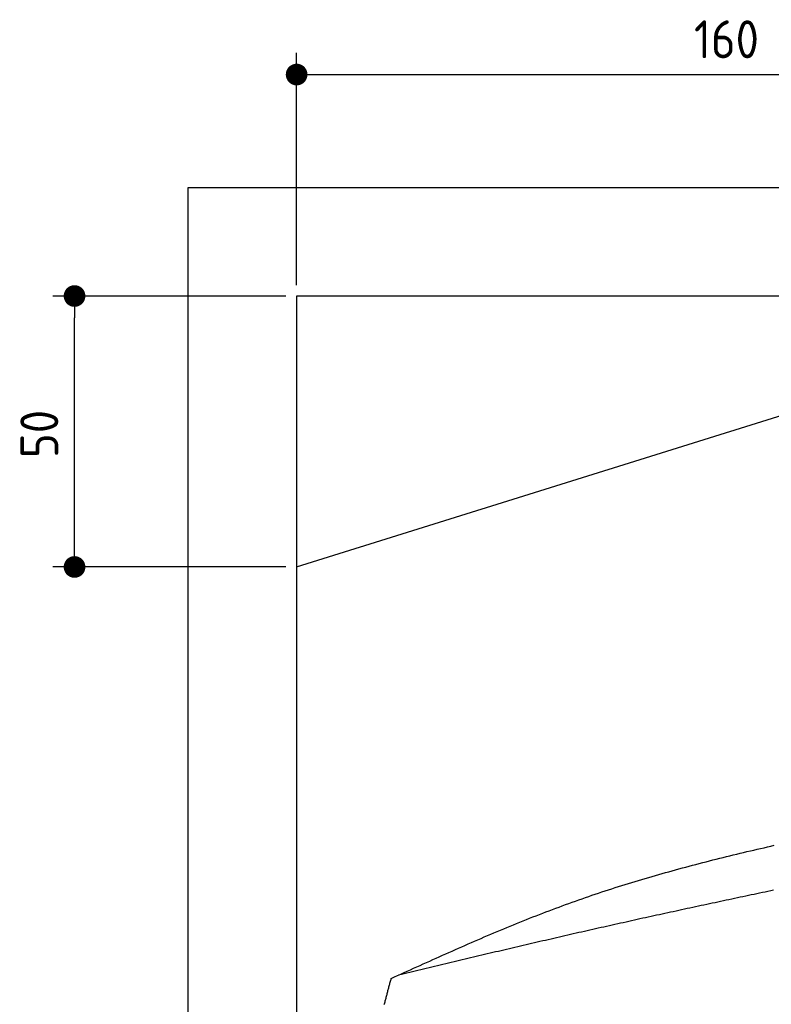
# Model space of a CAD drawing. Extents: x 562 to 7231, y 5317 to 13126.
# Tile 43 of 74: x 562 to 1949, y 11309 to 13126. Entities that reach past the tile are written whole.
import ezdxf

# ---------------------------------------------------------------- set-up
doc = ezdxf.new("R2010")
doc.units = 0
doc.linetypes.add('GEN3', pattern=[6.25, 5, -1.25])
doc.layers.get('0').update_dxf_attribs({"linetype": 'CONTINUOUS'})
doc.layers.get('DEFPOINTS').update_dxf_attribs({"linetype": 'CONTINUOUS'})
for name, color, linetype in [('3', 6, 'GEN3'), ('4', 3, 'CONTINUOUS'), ('CAR', 10, 'CONTINUOUS')]:
    doc.layers.add(name, color=color, linetype=linetype)
doc.styles.get("Standard").update_dxf_attribs({"font": 'ISOCP.SHX'})
doc.dimstyles.get("Standard").update_dxf_attribs({"dimtxt": 50, "dimasz": 100, "dimexe": 0.18, "dimexo": 0.0625, "dimgap": 15, "dimtad": 1, "dimlfac": 0.1, "dimzin": 0, "dimcen": 0.09, "dimazin": 3, "dimtfac": 1, "dimtofl": 0, "dimtmove": 0, "dimatfit": 3})

# ---------------------------------------------------------------- blocks, each defined once
blk = doc.blocks.new('PUNKT')
at = {"layer": '4', "color": 0, "linetype": 'BYBLOCK'}
blk.add_line((-0.5, 0), (-1, 0), dxfattribs=at)
at = {"layer": '4', "color": 0, "linetype": 'BYBLOCK', "const_width": 0.5}
blk.add_lwpolyline([(-0.25, 0, 1), (0.25, 0, 1)], format="xyb", close=True, dxfattribs=at)
blk = doc.blocks.new('*U45')
at = {"layer": '4', "color": 2}
blk.add_text('50', height=70, rotation=90, dxfattribs=at).set_placement((632.8, 12316.9))
blk = doc.blocks.new('*D8')
at = {"layer": '4'}
for p, q in [((1052.8, 12615.9), (622.8, 12615.9)), ((662.8, 12155.9), (662.8, 12575.9)), ((1052.8, 12115.9), (622.8, 12115.9))]:
    blk.add_line(p, q, dxfattribs=at)
at = {"layer": 'DEFPOINTS', "color": 0}
for p in [(662.8, 12615.9), (1072.8, 12615.9), (1072.8, 12115.9)]:
    blk.add_point(p, dxfattribs=at)
at = {"layer": '3'}
blk.add_blockref('*U45', (0, 0), dxfattribs=at)
at = {"layer": '4', "xscale": 40, "yscale": 40, "zscale": 40}
for p, rotation in [((662.8, 12615.9), 90), ((662.8, 12115.9), 270)]:
    blk.add_blockref('PUNKT', p, dxfattribs=dict(at, rotation=rotation))
blk = doc.blocks.new('*U46')
at = {"layer": '4', "color": 2}
blk.add_text('160', height=70, dxfattribs=at).set_placement((1806.2, 13054.6))
blk = doc.blocks.new('*D9')
at = {"layer": '4'}
for p, q in [((1072.8, 12635.9), (1072.8, 13064.6)), ((2672.8, 12635.9), (2672.8, 13064.6)), ((1112.8, 13024.6), (2632.8, 13024.6))]:
    blk.add_line(p, q, dxfattribs=at)
at = {"layer": 'DEFPOINTS', "color": 0}
for p in [(2672.8, 13024.6), (1072.8, 12615.9), (2672.8, 12615.9)]:
    blk.add_point(p, dxfattribs=at)
at = {"layer": '3'}
blk.add_blockref('*U46', (0, 0), dxfattribs=at)
at = {"layer": '4', "xscale": 40, "yscale": 40, "zscale": 40, "rotation": 180}
blk.add_blockref('PUNKT', (1072.8, 13024.6), dxfattribs=at)
at = {"layer": '4', "xscale": 40, "yscale": 40, "zscale": 40}
blk.add_blockref('PUNKT', (2672.8, 13024.6), dxfattribs=at)

msp = doc.modelspace()

# ---------------------------------------------------------------- linework, layer by layer
for p, q in [((872.775, 5565.902), (872.775, 12815.902)), ((872.775, 12815.902), (6472.775, 12815.902)), ((6272.775, 12615.902), (1072.775, 12615.902)), ((1072.775, 12615.902), (1072.775, 5815.902)), ((1072.775, 12115.902), (2672.775, 12615.902))]:
    msp.add_line(p, q)
at = {"layer": 'CAR'}
for points in [[(1247.47, 11356.7, 0), (1253.38, 11359.4, 0), (1259.29, 11362, 0), (1265.2, 11364.7, 0), (1271.11, 11367.4, 0), (1277.02, 11370.1, 0), (1282.93, 11372.7, 0), (1288.84, 11375.4, 0), (1294.75, 11378.1, 0), (1300.66, 11380.7, 0), (1306.57, 11383.4, 0), (1312.49, 11386.1, 0), (1318.4, 11388.7, 0), (1324.32, 11391.4, 0), (1330.24, 11394, 0), (1336.16, 11396.7, 0), (1342.08, 11399.3, 0), (1348, 11402, 0), (1353.93, 11404.6, 0), (1359.85, 11407.2, 0), (1365.78, 11409.8, 0), (1371.71, 11412.4, 0), (1377.65, 11415, 0), (1383.58, 11417.6, 0), (1389.52, 11420.2, 0), (1395.46, 11422.8, 0), (1401.4, 11425.4, 0), (1407.35, 11427.9, 0), (1413.3, 11430.5, 0), (1419.25, 11433.1, 0), (1425.21, 11435.6, 0), (1431.16, 11438.1, 0), (1437.13, 11440.6, 0), (1443.09, 11443.1, 0), (1449.06, 11445.6, 0), (1455.03, 11448.1, 0), (1461.01, 11450.6, 0), (1466.99, 11453.1, 0), (1472.97, 11455.5, 0), (1478.96, 11458, 0), (1484.95, 11460.4, 0), (1490.95, 11462.8, 0), (1496.95, 11465.2, 0), (1502.96, 11467.6, 0), (1508.97, 11470, 0), (1514.98, 11472.3, 0), (1521, 11474.7, 0), (1527.03, 11477, 0), (1533.06, 11479.3, 0), (1539.09, 11481.6, 0), (1545.13, 11483.9, 0), (1551.18, 11486.2, 0), (1557.23, 11488.4, 0), (1563.29, 11490.7, 0), (1569.35, 11492.9, 0), (1575.42, 11495.1, 0), (1581.49, 11497.3, 0), (1587.57, 11499.4, 0), (1593.66, 11501.6, 0), (1599.75, 11503.7, 0), (1605.85, 11505.8, 0), (1611.95, 11507.9, 0), (1618.06, 11510, 0), (1624.18, 11512, 0), (1630.3, 11514.1, 0), (1636.42, 11516.1, 0), (1642.55, 11518.1, 0), (1648.69, 11520.1, 0), (1654.83, 11522.1, 0), (1660.97, 11524.1, 0), (1667.13, 11526, 0), (1673.28, 11528, 0), (1679.44, 11529.9, 0), (1685.61, 11531.8, 0), (1691.78, 11533.7, 0), (1697.96, 11535.6, 0), (1704.14, 11537.4, 0), (1710.32, 11539.3, 0), (1716.51, 11541.1, 0), (1722.71, 11543, 0), (1728.91, 11544.8, 0), (1735.11, 11546.6, 0), (1741.32, 11548.3, 0), (1747.53, 11550.1, 0), (1753.75, 11551.9, 0), (1759.97, 11553.6, 0), (1766.2, 11555.3, 0), (1772.43, 11557.1, 0), (1778.66, 11558.8, 0), (1784.9, 11560.5, 0), (1791.14, 11562.1, 0), (1797.39, 11563.8, 0), (1803.64, 11565.5, 0), (1809.89, 11567.1, 0), (1816.15, 11568.8, 0), (1822.41, 11570.4, 0), (1828.67, 11572, 0), (1834.94, 11573.6, 0), (1841.21, 11575.2, 0), (1847.49, 11576.8, 0), (1853.76, 11578.3, 0), (1860.05, 11579.9, 0), (1866.33, 11581.5, 0), (1872.62, 11583, 0), (1878.91, 11584.5, 0), (1885.21, 11586.1, 0), (1891.5, 11587.6, 0), (1897.81, 11589.1, 0), (1904.11, 11590.6, 0), (1910.42, 11592.1, 0), (1916.72, 11593.5, 0), (1923.04, 11595, 0), (1929.35, 11596.5, 0), (1935.67, 11597.9, 0), (1941.99, 11599.4, 0), (1948.31, 11600.8, 0), (1954.64, 11602.3, 0)], [(1953.24, 11519.3, 0), (1948.1, 11518.2, 0), (1942.95, 11517.1, 0), (1937.81, 11516, 0), (1932.67, 11514.9, 0), (1927.52, 11513.9, 0), (1922.38, 11512.8, 0), (1917.23, 11511.7, 0), (1912.09, 11510.6, 0), (1906.95, 11509.5, 0), (1901.8, 11508.4, 0), (1896.66, 11507.3, 0), (1891.52, 11506.3, 0), (1886.38, 11505.2, 0), (1881.23, 11504.1, 0), (1876.09, 11503, 0), (1870.95, 11501.9, 0), (1865.81, 11500.8, 0), (1860.67, 11499.7, 0), (1855.52, 11498.6, 0), (1850.38, 11497.5, 0), (1845.24, 11496.4, 0), (1840.1, 11495.3, 0), (1834.96, 11494.2, 0), (1829.82, 11493.1, 0), (1824.68, 11492, 0), (1819.54, 11490.9, 0), (1814.4, 11489.8, 0), (1809.26, 11488.7, 0), (1804.12, 11487.6, 0), (1798.98, 11486.5, 0), (1793.84, 11485.4, 0), (1788.7, 11484.3, 0), (1783.56, 11483.2, 0), (1778.43, 11482, 0), (1773.29, 11480.9, 0), (1768.15, 11479.8, 0), (1763.01, 11478.7, 0), (1757.88, 11477.6, 0), (1752.74, 11476.5, 0), (1747.6, 11475.3, 0), (1742.47, 11474.2, 0), (1737.33, 11473.1, 0), (1732.2, 11472, 0), (1727.06, 11470.9, 0), (1721.93, 11469.7, 0), (1716.79, 11468.6, 0), (1711.66, 11467.5, 0), (1706.52, 11466.3, 0), (1701.39, 11465.2, 0), (1696.26, 11464.1, 0), (1691.13, 11462.9, 0), (1685.99, 11461.8, 0), (1680.86, 11460.7, 0), (1675.73, 11459.5, 0), (1670.6, 11458.4, 0), (1665.47, 11457.2, 0), (1660.34, 11456.1, 0), (1655.21, 11455, 0), (1650.08, 11453.8, 0), (1644.95, 11452.7, 0), (1639.82, 11451.5, 0), (1634.69, 11450.4, 0), (1629.56, 11449.2, 0), (1624.43, 11448, 0), (1619.31, 11446.9, 0), (1614.18, 11445.7, 0), (1609.05, 11444.6, 0), (1603.93, 11443.4, 0), (1598.8, 11442.2, 0), (1593.68, 11441.1, 0), (1588.55, 11439.9, 0), (1583.43, 11438.7, 0), (1578.3, 11437.5, 0), (1573.18, 11436.4, 0), (1568.05, 11435.2, 0), (1562.93, 11434, 0), (1557.81, 11432.8, 0), (1552.68, 11431.7, 0), (1547.56, 11430.5, 0), (1542.44, 11429.3, 0), (1537.32, 11428.1, 0), (1532.2, 11426.9, 0), (1527.08, 11425.7, 0), (1521.95, 11424.6, 0), (1516.83, 11423.4, 0), (1511.71, 11422.2, 0), (1506.59, 11421, 0), (1501.47, 11419.8, 0), (1496.35, 11418.6, 0), (1491.23, 11417.4, 0), (1486.12, 11416.2, 0), (1481, 11415, 0), (1475.88, 11413.8, 0), (1470.76, 11412.6, 0), (1465.64, 11411.4, 0), (1460.52, 11410.2, 0), (1455.41, 11409, 0), (1450.29, 11407.8, 0), (1445.17, 11406.6, 0), (1440.06, 11405.4, 0), (1434.94, 11404.2, 0), (1429.82, 11403, 0), (1424.71, 11401.8, 0), (1419.59, 11400.6, 0), (1414.47, 11399.3, 0), (1409.36, 11398.1, 0), (1404.24, 11396.9, 0), (1399.13, 11395.7, 0), (1394.01, 11394.5, 0), (1388.9, 11393.3, 0), (1383.78, 11392.1, 0), (1378.67, 11390.9, 0), (1373.55, 11389.6, 0), (1368.44, 11388.4, 0), (1363.32, 11387.2, 0), (1358.21, 11386, 0), (1353.09, 11384.8, 0), (1347.98, 11383.6, 0), (1342.86, 11382.3, 0), (1337.75, 11381.1, 0), (1332.64, 11379.9, 0), (1327.52, 11378.7, 0), (1322.41, 11377.5, 0), (1317.29, 11376.3, 0), (1312.18, 11375, 0), (1307.07, 11373.8, 0), (1301.95, 11372.6, 0), (1296.84, 11371.4, 0), (1291.73, 11370.2, 0), (1286.61, 11368.9, 0), (1281.5, 11367.7, 0), (1276.38, 11366.5, 0), (1271.27, 11365.3, 0), (1266.16, 11364.1, 0), (1261.04, 11362.8, 0)], [(1234.68, 11308.2, 0), (1235.12, 11309.9, 0), (1235.57, 11311.6, 0), (1236.02, 11313.4, 0), (1236.46, 11315.1, 0), (1236.91, 11316.8, 0), (1237.36, 11318.6, 0), (1237.82, 11320.3, 0), (1238.27, 11322, 0), (1238.72, 11323.8, 0), (1239.18, 11325.5, 0), (1239.63, 11327.2, 0), (1240.09, 11328.9, 0), (1240.55, 11330.7, 0), (1241.01, 11332.4, 0), (1241.46, 11334.1, 0), (1241.92, 11335.9, 0), (1242.38, 11337.6, 0), (1242.85, 11339.3, 0), (1243.31, 11341.1, 0), (1243.77, 11342.8, 0), (1244.23, 11344.5, 0), (1244.69, 11346.3, 0), (1245.16, 11348, 0), (1245.62, 11349.7, 0), (1246.08, 11351.5, 0), (1246.55, 11353.2, 0), (1247.01, 11354.9, 0), (1247.47, 11356.7, 0)]]:
    msp.add_polyline3d(points, dxfattribs=at)

# ---------------------------------------------------------------- dimensions: what is measured, and where the dimension line sits
at = {"layer": '4'}
dim = msp.add_linear_dim(base=(2672.775, 13024.585), p1=(1072.775, 12615.902), p2=(2672.775, 12615.902), dimstyle='Standard', dxfattribs=at)
dim.commit()
dim.dimension.update_dxf_attribs({"geometry": '*D9', "text_midpoint": (1872.775, 13089.585)})
dim = msp.add_linear_dim(base=(662.772, 12615.902), p1=(1072.775, 12115.902), p2=(1072.775, 12615.902), angle=90, dimstyle='Standard', dxfattribs=at)
dim.commit()
dim.dimension.update_dxf_attribs({"geometry": '*D8', "text_midpoint": (597.772, 12365.902)})

doc.saveas('drawing.dxf')
